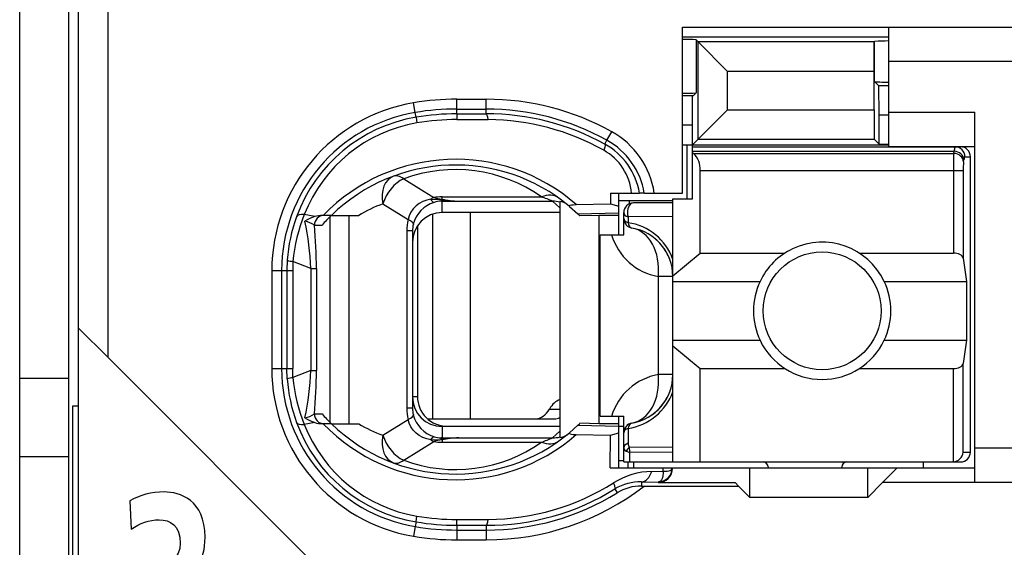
# Model space of a CAD drawing. Extents: x 0 to 183, y 0 to 174.
# Tile 9 of 31: x 0 to 10.02, y 64.26 to 69.64. Entities that reach past the tile are written whole.
import ezdxf

# ---------------------------------------------------------------- set-up
doc = ezdxf.new("R2010")
doc.units = 0
doc.header["$LTSCALE"] = 11.338415
doc.header["$MEASUREMENT"] = 0
doc.layers.get('0').update_dxf_attribs({"linetype": 'CONTINUOUS'})

msp = doc.modelspace()

# ---------------------------------------------------------------- linework, layer by layer
at = {"color": 7, "linetype": 'CONTINUOUS'}
for p, q in [((0.4998, 18.2367), (0.4998, 138.6354)), ((-0.0001, 60.187), (-0.0001, 95.1871)), ((0.5997, 56.0866), (0.5997, 72.887)), ((0.8997, 66.1959), (0.8997, 72.887)), ((6.7499, 67.8716), (6.7499, 69.5618)), ((6.7499, 69.5618), (11.7997, 69.5618)), ((8.8496, 68.347), (8.8496, 69.5618)), ((6.7499, 69.4619), (8.8496, 69.4619)), ((6.8863, 69.4322), (6.8863, 68.892)), ((6.8863, 69.4322), (6.9069, 69.4109)), ((6.9069, 68.4194), (6.9069, 69.4109)), ((6.9069, 69.4109), (7.2074, 69.1111)), ((8.7008, 69.4109), (6.9069, 69.4109)), ((8.7005, 69.1111), (8.7008, 69.4109)), ((8.7008, 69.4109), (8.7046, 69.415)), ((8.7046, 69.0071), (8.7046, 69.415)), ((11.7997, 69.2117), (8.8496, 69.2117)), ((7.2074, 68.7198), (7.2074, 69.1111)), ((8.7005, 69.1111), (7.2074, 69.1111)), ((8.7005, 68.7198), (8.7005, 69.1111)), ((8.7483, 68.963), (8.7046, 69.0071)), ((6.8563, 68.8617), (6.8863, 68.892)), ((8.7497, 68.6633), (8.7483, 68.963)), ((8.8496, 68.963), (8.7483, 68.963)), ((4.0275, 68.6922), (4.011, 68.7907)), ((4.4499, 68.6785), (4.4499, 68.8273)), ((4.4499, 68.8273), (4.7496, 68.8273)), ((4.7496, 68.6791), (4.7496, 68.8273)), ((6.8563, 68.8617), (6.7499, 68.8617)), ((6.8498, 68.562), (6.8511, 68.8617)), ((4.0358, 68.644), (4.0275, 68.6922)), ((4.4499, 68.7274), (4.7496, 68.7274)), ((4.4499, 68.6785), (4.7496, 68.6791)), ((4.4499, 68.6785), (4.4506, 68.6199)), ((6.8498, 68.3622), (7.2074, 68.7198)), ((7.2074, 68.7198), (8.7005, 68.7198)), ((8.7005, 68.7198), (8.7008, 68.4194)), ((8.8496, 68.697), (9.7247, 68.697)), ((9.7247, 64.9219), (9.7247, 68.697)), ((4.0358, 68.6433), (4.0448, 68.5861)), ((4.4506, 68.6199), (4.7703, 68.6192)), ((8.7497, 68.3704), (8.7497, 68.6633)), ((8.8496, 68.6633), (8.7497, 68.6633)), ((5.9788, 68.409), (6.0274, 68.4965)), ((6.8498, 68.562), (6.7499, 68.562)), ((6.8498, 67.8116), (6.8498, 68.562)), ((5.9571, 68.3698), (5.9788, 68.409)), ((6.9069, 68.4194), (8.7008, 68.4194)), ((8.7497, 68.3704), (8.7008, 68.4194)), ((8.7497, 68.3704), (8.8496, 68.3704)), ((6.7499, 68.3622), (8.8496, 68.3622)), ((6.7946, 67.8116), (6.7946, 68.3622)), ((6.8498, 68.3422), (9.5797, 68.3422)), ((6.8498, 68.2974), (9.5139, 68.2974)), ((6.8597, 68.2754), (6.8498, 68.2836)), ((6.8597, 68.2754), (9.5104, 68.2754)), ((8.8496, 68.347), (9.7247, 68.347)), ((9.5104, 68.2754), (9.5139, 68.2974)), ((9.61, 68.1886), (9.6134, 68.2113)), ((9.6234, 68.2416), (9.6799, 68.2416)), ((9.6799, 65.232), (9.6799, 68.2416)), ((6.9297, 67.2604), (6.9297, 68.1024)), ((6.9297, 68.1024), (9.6055, 68.1024)), ((9.5059, 68.1024), (9.5059, 67.2604)), ((9.6055, 68.1024), (9.6055, 67.2081)), ((3.9097, 68.0163), (4.2153, 67.8254)), ((6.0136, 67.8716), (6.0147, 67.7628)), ((6.0136, 67.8716), (6.3116, 67.8716)), ((6.0998, 67.4472), (6.0998, 67.8716)), ((6.3123, 67.8716), (6.3134, 67.8716)), ((6.3595, 67.8716), (6.3137, 67.8716)), ((6.3599, 67.8716), (6.7499, 67.8716)), ((4.1047, 67.7848), (4.0682, 67.7648)), ((4.1436, 67.7999), (4.1047, 67.7848)), ((4.1846, 67.8096), (4.1436, 67.7999)), ((4.1846, 67.8096), (4.2907, 67.8048)), ((4.2907, 67.8048), (4.2997, 67.8082)), ((4.2907, 67.8048), (4.2907, 67.7896)), ((4.3049, 67.8027), (4.2907, 67.8048)), ((4.2997, 67.7896), (4.2907, 67.7896)), ((4.2997, 67.8082), (4.2997, 67.8323)), ((4.2997, 67.8323), (5.3119, 67.8323)), ((4.2997, 67.6718), (4.2997, 67.7896)), ((4.2997, 67.7896), (4.4695, 67.7882)), ((4.3049, 67.8027), (4.3001, 67.7896)), ((4.4695, 67.7882), (5.4252, 67.7882)), ((5.4996, 67.7193), (5.4252, 67.7882)), ((5.4996, 67.7862), (5.4996, 65.3801)), ((6.0991, 67.7972), (6.6499, 67.7972)), ((6.2041, 67.7972), (6.2041, 67.7607)), ((6.6499, 67.7717), (6.2496, 67.7717)), ((6.6499, 65.1321), (6.6499, 67.8116)), ((6.6499, 67.8116), (6.8498, 67.8116)), ((3.6975, 67.762), (3.9548, 67.6015)), ((3.9834, 67.6766), (3.9659, 67.6401)), ((4.0065, 67.7104), (3.9834, 67.6766)), ((4.0351, 67.74), (4.0065, 67.7104)), ((4.0682, 67.7648), (4.0351, 67.74)), ((5.4996, 67.6718), (4.2997, 67.6718)), ((4.585, 67.6718), (4.585, 65.5716)), ((5.5985, 67.7359), (5.6833, 67.6601)), ((5.6667, 67.7545), (6.0147, 67.7628)), ((5.6833, 67.6601), (6.0998, 67.669)), ((6.0147, 67.7628), (6.0998, 67.738)), ((6.1497, 67.4472), (6.1497, 67.6718)), ((3.004, 67.6318), (2.8979, 67.6525)), ((3.1735, 67.6442), (3.0805, 67.6442)), ((3.1614, 65.5338), (3.1614, 67.6325)), ((3.1739, 67.6442), (3.4515, 67.6442)), ((3.3557, 65.522), (3.3557, 67.6442)), ((3.9659, 67.6401), (3.9548, 67.6015)), ((4.2032, 67.6559), (4.2032, 65.5716)), ((5.6833, 67.6601), (5.6998, 67.6442)), ((5.7001, 67.6442), (5.7043, 67.6401)), ((5.8996, 67.6442), (5.7043, 67.6401)), ((5.8996, 65.522), (5.8996, 67.6442)), ((6.0998, 67.6442), (5.8996, 67.6442)), ((6.1945, 67.6277), (6.1938, 67.5705)), ((6.6499, 67.6339), (6.1945, 67.6277)), ((3.0002, 67.5443), (3.0784, 67.5443)), ((3.9411, 67.4857), (3.9411, 65.6805)), ((3.9996, 67.4857), (3.9411, 67.4857)), ((3.9996, 67.4857), (3.9996, 65.6805)), ((4.0496, 67.5374), (4.0496, 65.797)), ((5.9099, 65.5972), (5.9099, 67.4472)), ((5.9099, 67.4472), (6.1497, 67.4472)), ((2.7246, 67.1881), (2.7208, 67.082)), ((2.7825, 67.175), (2.7794, 67.082)), ((2.9654, 67.1027), (2.7825, 67.175)), ((6.6499, 67.0296), (6.9297, 67.2604)), ((6.9297, 67.2604), (7.7916, 67.2604)), ((8.5479, 67.2604), (9.5059, 67.2604)), ((9.6055, 67.2081), (9.6413, 66.9718)), ((2.5665, 67.082), (2.5665, 66.0843)), ((2.5665, 67.082), (2.7794, 67.082)), ((2.6667, 67.082), (2.6667, 66.0843)), ((2.7208, 67.082), (2.7208, 66.0843)), ((2.7794, 67.082), (2.7794, 66.0843)), ((2.9654, 67.1027), (2.9654, 66.0636)), ((2.9654, 67.1027), (3.0209, 67.1027)), ((3.0209, 67.1027), (3.0209, 66.0636)), ((6.5032, 66.0216), (6.5032, 67.0221)), ((6.6499, 67.0221), (6.5032, 67.0221)), ((6.6499, 66.9718), (7.5378, 66.9718)), ((8.8018, 66.9718), (9.6413, 66.9718)), ((9.6413, 66.9718), (9.6413, 66.3716)), ((0.6, 66.4949), (0.8997, 66.1959)), ((6.6499, 66.3716), (7.5378, 66.3716)), ((8.8018, 66.3716), (9.6413, 66.3716)), ((9.6413, 66.3716), (9.6055, 66.136)), ((6.6499, 66.3144), (6.9297, 66.0829)), ((3.1997, 63.8953), (0.8997, 66.1959)), ((2.5665, 66.0843), (2.7794, 66.0843)), ((2.7246, 65.9782), (2.7208, 66.0843)), ((2.7825, 65.9913), (2.7794, 66.0843)), ((6.9297, 65.1321), (6.9297, 66.0829)), ((6.9297, 66.0829), (7.7916, 66.0829)), ((8.5479, 66.0829), (9.5059, 66.0829)), ((9.5059, 65.1321), (9.5059, 66.0829)), ((9.6055, 65.232), (9.6055, 66.136)), ((-0.0001, 65.9871), (0.4998, 65.9871)), ((2.9654, 66.0636), (2.7825, 65.9913)), ((2.9654, 66.0636), (3.0209, 66.0636)), ((6.6499, 66.0216), (6.5032, 66.0216)), ((4.0496, 65.797), (3.9996, 65.797)), ((0.5401, 63.2703), (0.5401, 65.7033)), ((0.5401, 65.7033), (0.5997, 65.7033)), ((3.9996, 65.6805), (3.9411, 65.6805)), ((5.3938, 65.6716), (5.4996, 65.6716)), ((3.0002, 65.622), (3.0784, 65.622)), ((3.6975, 65.4042), (3.9548, 65.5648)), ((3.9659, 65.5262), (3.9548, 65.5648)), ((4.1512, 65.5716), (5.4455, 65.5716)), ((5.9099, 65.5972), (6.1497, 65.5972)), ((6.0998, 65.0721), (6.0998, 65.5972)), ((6.1497, 65.1321), (6.1497, 65.5972)), ((3.004, 65.5338), (2.8979, 65.5138)), ((3.1735, 65.522), (3.0805, 65.522)), ((3.1739, 65.522), (3.4515, 65.522)), ((3.9834, 65.4897), (3.9659, 65.5262)), ((4.0065, 65.4559), (3.9834, 65.4897)), ((4.2997, 65.4945), (4.2997, 65.3767)), ((5.4996, 65.4945), (4.2997, 65.4945)), ((4.3497, 65.4965), (5.4996, 65.4965)), ((5.5985, 65.4304), (5.6833, 65.5062)), ((5.6833, 65.5062), (5.6998, 65.522)), ((5.6833, 65.5062), (6.0998, 65.4972)), ((5.7001, 65.522), (5.7043, 65.5262)), ((5.8996, 65.522), (5.7043, 65.5262)), ((6.0998, 65.522), (5.8996, 65.522)), ((6.0998, 65.4965), (6.1497, 65.4965)), ((6.1938, 65.4731), (6.1962, 65.3236)), ((4.0351, 65.4263), (4.0065, 65.4559)), ((4.0682, 65.4015), (4.0351, 65.4263)), ((4.1047, 65.3815), (4.0682, 65.4015)), ((4.1436, 65.3663), (4.1047, 65.3815)), ((4.1846, 65.3567), (4.1436, 65.3663)), ((4.2907, 65.3615), (4.2907, 65.3767)), ((4.2997, 65.3767), (4.2907, 65.3767)), ((4.3049, 65.3636), (4.2907, 65.3615)), ((4.2997, 65.3767), (4.4695, 65.378)), ((4.3049, 65.3636), (4.3001, 65.3767)), ((4.4695, 65.378), (5.4252, 65.378)), ((5.4996, 65.4469), (5.4252, 65.378)), ((5.6667, 65.4118), (6.0147, 65.4036)), ((6.0116, 65.0721), (6.0147, 65.4036)), ((6.0147, 65.4036), (6.0998, 65.4283)), ((3.9097, 65.15), (4.2153, 65.3408)), ((4.1846, 65.3567), (4.2907, 65.3615)), ((4.2907, 65.3615), (4.2997, 65.3581)), ((4.2997, 65.3581), (4.2997, 65.3339)), ((4.2997, 65.3339), (5.3119, 65.3339)), ((6.6499, 65.283), (6.2052, 65.2781)), ((11.7997, 65.2719), (9.7247, 65.2719)), ((-0.0001, 65.1872), (0.4998, 65.1872)), ((6.1759, 65.2409), (6.2117, 65.2292)), ((6.6499, 65.2333), (6.2117, 65.2292)), ((6.2131, 65.1321), (6.2117, 65.2292)), ((9.6055, 65.232), (9.6799, 65.232)), ((6.0116, 65.0721), (9.7247, 65.0721)), ((6.0998, 65.1466), (6.1497, 65.1466)), ((6.1501, 65.1321), (9.5797, 65.1321)), ((6.1949, 65.0721), (6.1949, 65.1321)), ((6.2496, 65.1321), (6.2496, 65.0721)), ((6.5507, 65.0377), (6.5514, 65.0721)), ((6.6393, 65.0584), (6.6434, 65.0714)), ((7.4347, 64.7717), (7.4347, 65.0721)), ((7.6197, 65.0818), (7.6197, 65.0721)), ((8.3697, 65.0818), (8.3697, 65.0721)), ((8.6347, 64.7717), (8.6347, 65.0721)), ((8.9348, 65.0721), (8.7849, 64.9219)), ((9.1997, 65.1321), (9.1997, 65.0721)), ((6.4357, 65.0363), (6.5507, 65.0377)), ((6.5445, 64.9695), (6.5359, 64.9502)), ((6.5497, 64.9943), (6.5445, 64.9695)), ((6.5511, 65.0149), (6.5497, 64.9943)), ((6.5507, 65.0377), (6.5511, 65.0149)), ((6.5507, 65.0377), (6.5914, 65.0377)), ((6.5914, 65.0377), (6.6079, 65.0404)), ((6.6079, 65.0404), (6.6213, 65.0446)), ((6.6213, 65.0446), (6.632, 65.0508)), ((6.632, 65.0508), (6.6393, 65.0584)), ((6.3302, 64.9302), (6.3302, 64.8868)), ((6.3302, 64.9302), (6.4997, 64.9281)), ((6.3302, 64.8868), (7.3197, 64.8868)), ((6.5087, 64.9295), (6.4997, 64.9281)), ((6.4997, 64.9281), (6.4997, 64.9219)), ((6.4997, 64.9219), (7.2849, 64.9219)), ((6.5242, 64.9364), (6.5087, 64.9295)), ((6.5359, 64.9502), (6.5242, 64.9364)), ((7.3197, 64.8868), (7.2849, 64.9219)), ((7.3197, 64.8868), (7.4347, 64.7717)), ((8.6347, 64.7717), (8.7849, 64.9219)), ((11.7997, 64.9219), (8.7849, 64.9219)), ((6.0605, 64.8571), (6.0843, 64.8186)), ((8.6347, 64.7717), (7.4347, 64.7717)), ((4.0358, 64.523), (4.0448, 64.5802)), ((4.0275, 64.4741), (4.011, 64.3755)), ((4.0358, 64.5223), (4.0275, 64.4741)), ((4.4499, 64.4878), (4.4506, 64.5464)), ((4.4499, 64.4878), (4.4499, 64.339)), ((4.4499, 64.4878), (4.7496, 64.4871)), ((4.4506, 64.5464), (4.7703, 64.5471)), ((4.7496, 64.4871), (4.7496, 64.339)), ((4.4499, 64.4389), (4.7496, 64.4389)), ((4.4499, 64.339), (4.7496, 64.339))]:
    msp.add_line(p, q, dxfattribs=at)
for centre, radius, start, end in [((4.3, 67.0815), 1.7335, 99.5967, 179.9833), ((4.4515, 66.1525), 2.6747, 90.03281, 99.47823), ((4.7503, 66.1963), 2.6309, 60.96119, 90.0153), ((4.3001, 67.0818), 1.6333, 99.60507, 179.99225), ((4.4495, 66.1766), 2.5507, 89.98957, 99.52108), ((4.4514, 66.1551), 2.5233, 90.0344, 99.48081), ((4.7499, 66.1961), 2.5313, 60.95623, 90.00682), ((4.755, 66.1887), 2.4904, 61.13747, 90.12303), ((4.2982, 67.0908), 1.5752, 99.5899, 159.96396), ((4.2951, 67.1073), 1.4998, 99.60945, 158.68555), ((4.4482, 66.1921), 2.4278, 89.94432, 99.56647), ((4.7539, 66.1868), 2.4324, 60.65149, 89.61411), ((5.6112, 67.7451), 0.859, 8.47117, 61.01731), ((5.6143, 67.7499), 0.7082, 9.898, 61.08365), ((5.6125, 67.746), 0.7575, 9.54301, 61.08067), ((5.6736, 67.8196), 0.5585, 5.34835, 60.79104), ((6.7024, 68.1133), 0.2269, 357.25717, 45.83486), ((12.4065, 68.1197), 2.9006, 176.92401, 180.34146), ((4.437, 66.3438), 1.8714, 48.91862, 135.9834), ((10.2027, 68.117), 0.5971, 173.11565, 181.39604), ((4.437, 66.3445), 1.8124, 50.14556, 134.18395), ((4.4368, 66.598), 1.5131, 54.66498, 110.38507), ((4.5321, 69.4414), 1.6544, 262.10446, 267.83213), ((5.4814, 67.6364), 0.1508, 50.24965, 83.05407), ((6.2497, 67.6717), 0.1, 90.05364, 179.94636), ((4.2106, 66.3751), 1.4788, 110.30254, 120.88541), ((4.3323, 67.0785), 1.6114, 159.97072, 176.10139), ((4.4797, 67.0175), 1.7045, 158.12897, 174.69882), ((0.0422, 66.9759), 2.926, 2.4827, 12.01432), ((2.8676, 67.3524), 0.2341, 55.37256, 81.02371), ((3.0805, 67.4019), 0.2423, 89.99511, 108.39718), ((6.1098, 67.0019), 0.5741, 19.80056, 81.58426), ((-1.9536, 67.0911), 4.9745, 0.13295, 5.22703), ((6.15, 67.0217), 0.4999, 0.03814, 80.43604), ((6.602, 67.6119), 0.5981, 195.99246, 260.48694), ((6.1512, 67.0231), 0.4981, 40.1796, 60.37521), ((6.1425, 67.0179), 0.5081, 20.23359, 40.00069), ((8.1716, 66.6717), 0.7013, 154.66614, 205.33386), ((8.1707, 66.6717), 0.6988, 334.56998, 25.43002), ((8.1698, 66.6728), 0.7001, 205.48463, 334.51537), ((4.3, 66.0848), 1.7336, 180.01657, 260.40228), ((4.3001, 66.0845), 1.6334, 180.00761, 260.39383), ((4.332, 66.0877), 1.6111, 183.89717, 200.03082), ((4.4794, 66.1487), 1.7042, 185.29958, 201.87263), ((0.0522, 66.1891), 2.916, 347.96924, 357.53374), ((-1.9537, 66.0751), 4.9746, 354.77306, 359.86738), ((6.602, 65.4314), 0.5984, 99.50876, 163.92201), ((6.15, 66.0219), 0.5, 279.5702, 359.95966), ((4.3498, 65.7967), 0.3002, 179.95367, 269.97901), ((6.1098, 66.0417), 0.5741, 278.41575, 340.19974), ((6.1429, 66.0255), 0.5077, 319.99114, 339.77458), ((4.2955, 65.6804), 0.2959, 179.96875, 193.56554), ((6.1512, 66.0205), 0.4981, 299.62479, 319.8204), ((4.2983, 66.0755), 1.5753, 200.03536, 260.40871), ((4.2951, 66.0589), 1.4998, 201.31288, 260.39212), ((3.0804, 65.7634), 0.2413, 251.53951, 270.01669), ((4.4369, 66.8216), 1.8708, 223.9984, 311.09966), ((4.437, 66.8217), 1.8124, 225.81605, 309.85444), ((4.2118, 66.7937), 1.4816, 239.12459, 249.68746), ((4.5318, 63.7249), 1.6543, 92.15561, 97.88344), ((4.4367, 66.5684), 1.5132, 249.61705, 305.3329), ((6.4513, 64.279), 0.7574, 91.18248, 122.31654), ((4.7507, 66.9715), 2.6325, 269.97733, 307.63432), ((4.7555, 66.9723), 2.4252, 270.35102, 302.16015), ((6.3198, 64.4344), 0.4959, 88.79096, 121.52009), ((4.7569, 66.9685), 2.4814, 269.83214, 301.69174), ((4.7494, 66.9755), 2.5366, 270.00594, 301.75279), ((4.4479, 66.9703), 2.4239, 260.42545, 270.06322), ((4.4495, 66.9896), 2.5507, 260.47892, 270.01043)]:
    msp.add_arc(centre, radius, start, end, dxfattribs=at)
for points in [[(6.8863, 69.4322), (6.8408, 69.435), (6.7953, 69.4364), (6.7499, 69.4357)], [(8.8496, 69.4205), (8.8014, 69.4205), (8.7528, 69.4191), (8.7046, 69.4157)], [(8.7046, 69.0064), (8.7528, 69.003), (8.8014, 69.0009), (8.8496, 69.0016)], [(6.7499, 68.8879), (6.7953, 68.8872), (6.8408, 68.8886), (6.8863, 68.8914)], [(4.7703, 68.6192), (4.7648, 68.6564), (4.7575, 68.6785), (4.7496, 68.6791)], [(9.61, 68.1886), (9.6076, 68.2354), (9.5638, 68.2733), (9.5104, 68.2754)], [(9.5228, 68.3422), (9.5169, 68.3277), (9.5139, 68.3126), (9.5145, 68.2974)], [(9.6134, 68.2113), (9.611, 68.2575), (9.5672, 68.2953), (9.5139, 68.2974)], [(9.6234, 68.2416), (9.6234, 68.2974), (9.579, 68.3422), (9.5239, 68.3422)], [(9.6799, 68.2416), (9.6799, 68.2974), (9.6351, 68.3422), (9.5797, 68.3422)], [(9.6224, 68.2423), (9.6165, 68.2327), (9.6138, 68.2223), (9.6141, 68.2113)], [(3.805, 68.0432), (3.7171, 68.0108), (3.6727, 67.895), (3.6975, 67.762)], [(3.9097, 68.0163), (3.8164, 67.9743), (3.7327, 67.8737), (3.6975, 67.762)], [(3.9097, 68.0163), (3.8718, 68.0453), (3.8353, 68.0542), (3.805, 68.0432)], [(4.2184, 67.7765), (4.1147, 67.7441), (4.0351, 67.6601), (4.0076, 67.5554)], [(4.2153, 67.8254), (4.205, 67.8206), (4.1946, 67.8158), (4.1846, 67.8096)], [(4.1853, 67.8096), (4.1915, 67.7951), (4.2032, 67.7827), (4.218, 67.7758)], [(4.2149, 67.8254), (4.2428, 67.8172), (4.2711, 67.8116), (4.2997, 67.8082)], [(4.2997, 67.8323), (4.2715, 67.8323), (4.2432, 67.8303), (4.2153, 67.8254)], [(4.2907, 67.7896), (4.2659, 67.7882), (4.2418, 67.7841), (4.2184, 67.7765)], [(4.2997, 67.8082), (4.3559, 67.7972), (4.4127, 67.7903), (4.4695, 67.7882)], [(5.4851, 67.8227), (5.44, 67.8551), (5.3773, 67.8585), (5.3119, 67.8323)], [(5.4252, 67.7882), (5.388, 67.8041), (5.3501, 67.8192), (5.3119, 67.8323)], [(5.4996, 67.7793), (5.4755, 67.7855), (5.4504, 67.7882), (5.4252, 67.7882)], [(4.2997, 67.6718), (4.1337, 67.6718), (3.9996, 67.5367), (4, 67.3707)], [(6.1497, 67.6718), (6.1497, 67.6539), (6.1666, 67.6373), (6.1945, 67.6277)], [(2.8979, 67.6525), (2.8545, 67.6553), (2.8256, 67.647), (2.8183, 67.6305)], [(3.004, 67.6325), (2.9689, 67.6208), (2.9351, 67.605), (2.9044, 67.5843)], [(3.0987, 67.6442), (3.0443, 67.6442), (3.0002, 67.5994), (3.0002, 67.5443)], [(3.1735, 67.6442), (3.1404, 67.6118), (3.1087, 67.5788), (3.0784, 67.5443)], [(3.9548, 67.6015), (3.9456, 67.5636), (3.9411, 67.525), (3.9411, 67.4857)], [(4.0079, 67.5546), (4.0096, 67.5671), (3.9907, 67.5836), (3.9548, 67.6015)], [(6.1497, 67.6132), (6.1497, 67.596), (6.1663, 67.5802), (6.1938, 67.5705)], [(6.1497, 67.6132), (6.1497, 67.5898), (6.158, 67.5671), (6.1735, 67.5491)], [(6.1938, 67.5705), (6.199, 67.5388), (6.2138, 67.5181), (6.2331, 67.5147)], [(4.0079, 67.5546), (4.0024, 67.5326), (3.9996, 67.5092), (3.9996, 67.4857)], [(6.1735, 67.5491), (6.1811, 67.5402), (6.19, 67.5326), (6.2004, 67.5264)], [(6.2004, 67.5264), (6.2104, 67.5209), (6.2214, 67.5168), (6.2331, 67.5147)], [(6.5032, 67.0221), (6.5245, 67.2736), (6.4084, 67.4851), (6.2331, 67.5147)], [(2.7243, 67.1874), (2.7429, 67.1805), (2.7625, 67.1764), (2.7825, 67.1757)], [(9.6055, 67.2081), (9.601, 67.2377), (9.558, 67.2604), (9.5059, 67.2604)], [(9.5059, 66.0829), (9.558, 66.0829), (9.601, 66.1064), (9.6055, 66.136)], [(2.7825, 65.9906), (2.7625, 65.9899), (2.7429, 65.9858), (2.7243, 65.9789)], [(6.2331, 65.5289), (6.4084, 65.5586), (6.5245, 65.7701), (6.5032, 66.0216)], [(4, 65.7956), (3.9996, 65.6295), (4.1337, 65.4945), (4.2997, 65.4945)], [(5.5, 65.766), (5.459, 65.7536), (5.4214, 65.7205), (5.3938, 65.6716)], [(3.9411, 65.6805), (3.9411, 65.6413), (3.9456, 65.6027), (3.9548, 65.5648)], [(5.254, 65.5716), (5.3074, 65.5737), (5.358, 65.6096), (5.3938, 65.6716)], [(2.9041, 65.582), (2.9389, 65.5882), (2.9716, 65.6013), (3.0006, 65.6213)], [(2.9044, 65.5813), (2.9351, 65.5613), (2.9689, 65.5455), (3.004, 65.5338)], [(3.0002, 65.622), (3.0002, 65.5668), (3.0443, 65.522), (3.0987, 65.522)], [(3.0784, 65.622), (3.1087, 65.5875), (3.1404, 65.5544), (3.1735, 65.522)], [(3.9548, 65.5648), (3.9907, 65.5827), (4.0096, 65.5992), (4.0079, 65.6109)], [(4.0076, 65.6109), (4.0351, 65.5062), (4.1147, 65.4221), (4.2184, 65.3898)], [(5.4455, 65.5716), (5.4638, 65.5724), (5.482, 65.5772), (5.4993, 65.5854)], [(2.8183, 65.5358), (2.8256, 65.5193), (2.8545, 65.511), (2.8979, 65.5138)], [(6.2331, 65.5289), (6.1848, 65.5207), (6.1497, 65.4793), (6.1497, 65.4304)], [(6.1938, 65.4731), (6.1663, 65.4635), (6.1497, 65.4476), (6.1497, 65.4304)], [(6.2331, 65.5289), (6.2138, 65.5255), (6.199, 65.5048), (6.1938, 65.4731)], [(3.6975, 65.4042), (3.6727, 65.2713), (3.7171, 65.1555), (3.805, 65.1231)], [(3.6975, 65.4042), (3.7327, 65.2926), (3.8164, 65.192), (3.9097, 65.15)], [(4.218, 65.3905), (4.2032, 65.3835), (4.1915, 65.3712), (4.1853, 65.3567)], [(4.2184, 65.3898), (4.2418, 65.3822), (4.2659, 65.378), (4.2907, 65.3767)], [(4.4695, 65.378), (4.4127, 65.376), (4.3559, 65.3691), (4.2997, 65.3581)], [(5.3119, 65.3339), (5.3501, 65.347), (5.388, 65.3622), (5.4252, 65.378)], [(5.4252, 65.378), (5.4504, 65.378), (5.4755, 65.3808), (5.4996, 65.387)], [(5.4996, 65.3801), (5.5282, 65.3835), (5.5555, 65.3953), (5.5778, 65.4132)], [(4.1846, 65.3567), (4.1946, 65.3505), (4.205, 65.345), (4.2153, 65.3408)], [(4.2997, 65.3581), (4.2711, 65.3546), (4.2428, 65.3491), (4.2149, 65.3408)], [(4.2153, 65.3408), (4.2432, 65.336), (4.2715, 65.3339), (4.2997, 65.3339)], [(5.3119, 65.3339), (5.3773, 65.3078), (5.44, 65.3112), (5.4851, 65.3436)], [(6.1497, 65.2774), (6.149, 65.2609), (6.1597, 65.2458), (6.1759, 65.2409)], [(6.1962, 65.3236), (6.1673, 65.3133), (6.1497, 65.2961), (6.1497, 65.2774)], [(6.2052, 65.2781), (6.1931, 65.2678), (6.1831, 65.2554), (6.1759, 65.2409)], [(6.1962, 65.3229), (6.1952, 65.3078), (6.1983, 65.2919), (6.2052, 65.2781)], [(6.2052, 65.2781), (6.2059, 65.2616), (6.208, 65.2458), (6.2117, 65.2292)], [(9.5059, 65.1321), (9.5586, 65.1376), (9.6003, 65.1789), (9.6058, 65.232)], [(9.5797, 65.1321), (9.6351, 65.1321), (9.6799, 65.1769), (9.6799, 65.232)], [(3.805, 65.1231), (3.8353, 65.1121), (3.8718, 65.121), (3.9097, 65.15)], [(6.4997, 64.9281), (6.579, 64.9281), (6.6434, 64.9922), (6.6434, 65.0721)], [(7.6197, 65.0818), (7.6197, 65.1093), (7.5973, 65.1321), (7.5698, 65.1321)], [(8.4197, 65.1321), (8.3921, 65.1321), (8.3697, 65.1093), (8.3697, 65.0818)], [(6.3302, 64.9302), (6.374, 64.9316), (6.4143, 64.9722), (6.4357, 65.0363)], [(6.3302, 64.8868), (6.2434, 64.8875), (6.1583, 64.8633), (6.0843, 64.8186)], [(4.0358, 64.5223), (4.1726, 64.4989), (4.3111, 64.4878), (4.4499, 64.4878)], [(4.7496, 64.4871), (4.7575, 64.4878), (4.7648, 64.5099), (4.7703, 64.5471)], [(4.011, 64.3755), (4.1561, 64.3507), (4.3028, 64.339), (4.4499, 64.339)]]:
    msp.add_open_spline(points, degree=3, dxfattribs=at)
for points, knots in [([(5.9571, 68.3698), (5.9582, 68.3684), (5.9599, 68.3636), (5.9599, 68.3636), (5.9599, 68.3636), (5.9599, 68.3574), (5.9599, 68.3574), (5.9599, 68.3574), (5.9565, 68.3381), (5.9565, 68.3381), (5.9565, 68.3381), (5.9461, 68.3071), (5.9461, 68.3071)], [0, 0, 0, 0, 1, 1, 1, 2, 2, 2, 3, 3, 3, 4, 4, 4, 4]), ([(6.2496, 67.7717), (6.2159, 67.7717), (6.1883, 67.7269), (6.1883, 67.6718), (6.1883, 67.6566), (6.1904, 67.6415), (6.1945, 67.6277)], [0, 0, 0, 0, 1, 1, 1, 2, 2, 2, 2]), ([(5.5985, 67.7359), (5.5985, 67.7359), (5.5957, 67.7393), (5.5957, 67.7393), (5.5954, 67.7407), (5.5957, 67.7421), (5.5957, 67.7421), (5.5964, 67.7435), (5.5985, 67.7448), (5.5985, 67.7448), (5.5985, 67.7448), (5.6037, 67.7476), (5.6037, 67.7476), (5.6037, 67.7476), (5.6192, 67.751), (5.6192, 67.751), (5.6192, 67.751), (5.6336, 67.7524), (5.6336, 67.7524), (5.6336, 67.7524), (5.6667, 67.7545), (5.6667, 67.7545)], [0, 0, 0, 0, 1, 1, 1, 2, 2, 2, 3, 3, 3, 4, 4, 4, 5, 5, 5, 6, 6, 6, 7, 7, 7, 7]), ([(8.8018, 66.9718), (8.6361, 67.3211), (8.2189, 67.4692), (7.8699, 67.3039), (7.7241, 67.235), (7.607, 67.1171), (7.5378, 66.9718)], [0, 0, 0, 0, 1, 1, 1, 2, 2, 2, 2]), ([(8.7697, 66.672), (8.7697, 67.0034), (8.501, 67.2721), (8.1699, 67.2721), (7.8385, 67.2721), (7.5698, 67.0034), (7.5698, 66.672), (7.5698, 66.3406), (7.8385, 66.0719), (8.1699, 66.0719), (8.501, 66.0719), (8.7697, 66.3406), (8.7697, 66.672), (8.7697, 66.672), (8.7697, 66.672), (8.7697, 66.672)], [0, 0, 0, 0, 1, 1, 1, 2, 2, 2, 3, 3, 3, 4, 4, 4, 5, 5, 5, 5]), ([(5.5985, 65.4304), (5.5985, 65.4304), (5.5957, 65.427), (5.5957, 65.427), (5.5954, 65.4256), (5.5957, 65.4242), (5.5957, 65.4242), (5.5964, 65.4228), (5.5985, 65.4215), (5.5985, 65.4215), (5.5985, 65.4215), (5.6037, 65.4187), (5.6037, 65.4187), (5.6037, 65.4187), (5.6192, 65.4153), (5.6192, 65.4153), (5.6192, 65.4153), (5.6336, 65.4132), (5.6336, 65.4132), (5.6336, 65.4132), (5.6667, 65.4118), (5.6667, 65.4118)], [0, 0, 0, 0, 1, 1, 1, 2, 2, 2, 3, 3, 3, 4, 4, 4, 5, 5, 5, 6, 6, 6, 7, 7, 7, 7]), ([(6.4997, 64.9219), (6.5811, 64.9219), (6.6472, 64.988), (6.6472, 65.0694), (6.6472, 65.0701), (6.6472, 65.0707), (6.6472, 65.0721)], [0, 0, 0, 0, 1, 1, 1, 2, 2, 2, 2]), ([(6.0605, 64.8571), (6.0615, 64.8585), (6.0629, 64.8627), (6.0629, 64.8627), (6.0629, 64.8627), (6.0626, 64.8695), (6.0626, 64.8695), (6.0626, 64.8695), (6.0581, 64.8881), (6.0581, 64.8881), (6.0581, 64.8881), (6.0464, 64.9191), (6.0464, 64.9191)], [0, 0, 0, 0, 1, 1, 1, 2, 2, 2, 3, 3, 3, 4, 4, 4, 4]), ([(1.0956, 63.331), (1.1821, 63.282), (1.2759, 63.2483), (1.375, 63.2483), (1.4797, 63.2483), (1.6401, 63.3206), (1.6401, 63.5039), (1.6401, 63.7151), (1.523, 63.7847), (1.3624, 63.7847), (1.3624, 63.7847), (1.2398, 63.7847), (1.2398, 63.7847), (1.2398, 63.7847), (1.2398, 64.0682), (1.2398, 64.0682), (1.2398, 64.0682), (1.3552, 64.0682), (1.3552, 64.0682), (1.5247, 64.0682), (1.6348, 64.1482), (1.6348, 64.3056), (1.6348, 64.4861), (1.5319, 64.5429), (1.4184, 64.5429), (1.3192, 64.5429), (1.2236, 64.5092), (1.1352, 64.4472), (1.1352, 64.4472), (1.1208, 64.7362), (1.1208, 64.7362), (1.2219, 64.7931), (1.3426, 64.8265), (1.4725, 64.8265), (1.6275, 64.8265), (1.8873, 64.749), (1.8873, 64.3648), (1.8873, 64.1199), (1.7808, 64.0042), (1.6529, 63.9345), (1.6529, 63.9345), (1.6529, 63.929), (1.6529, 63.929), (1.8132, 63.898), (1.8926, 63.7203), (1.8926, 63.5012), (1.8926, 63.0733), (1.6203, 62.9648), (1.4112, 62.9648), (1.3011, 62.9648), (1.1748, 62.9854), (1.0811, 63.0243), (1.0811, 63.0243), (1.0956, 63.331), (1.0956, 63.331)], [0, 0, 0, 0, 1, 1, 1, 2, 2, 2, 3, 3, 3, 4, 4, 4, 5, 5, 5, 6, 6, 6, 7, 7, 7, 8, 8, 8, 9, 9, 9, 10, 10, 10, 11, 11, 11, 12, 12, 12, 13, 13, 13, 14, 14, 14, 15, 15, 15, 16, 16, 16, 17, 17, 17, 18, 18, 18, 18])]:
    msp.add_open_spline(points, degree=3, knots=knots, dxfattribs=at)

doc.saveas('drawing.dxf')
